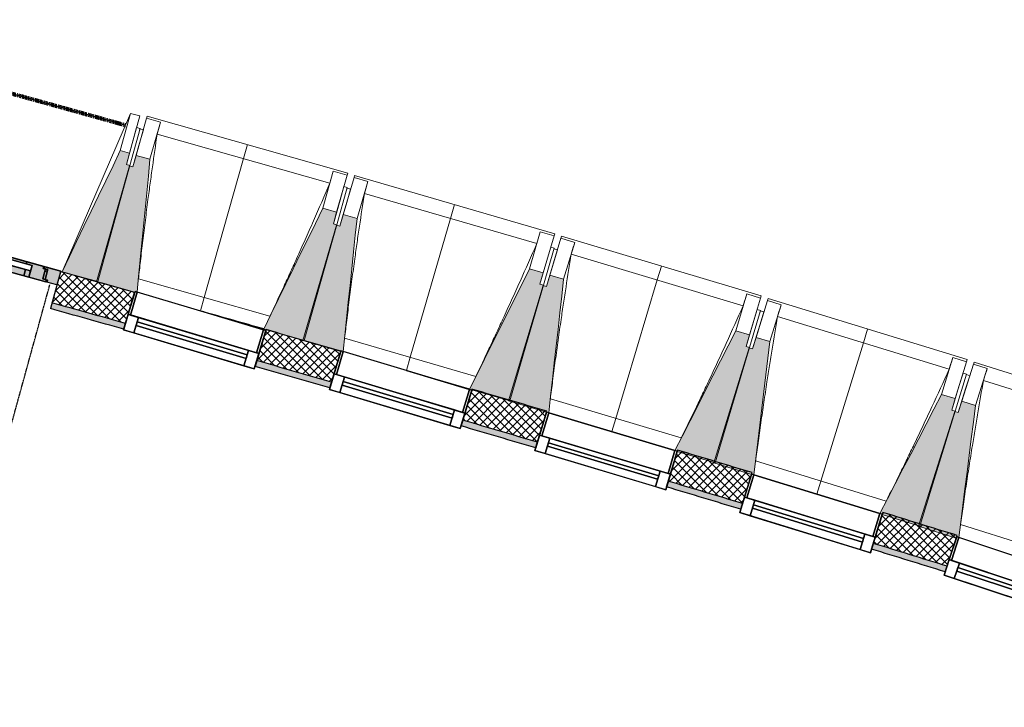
# Model space of a CAD drawing. Header units: centimetres. Extents: x -2631 to 3067, y -3659 to 381.
# Tile 146 of 149: x 1412 to 1823, y -2951 to -2664. Entities that reach past the tile are written whole.
import ezdxf

# ---------------------------------------------------------------- set-up
doc = ezdxf.new("R2010")
doc.units = ezdxf.units.CM
doc.linetypes.add('Tiret', pattern=[0.25, 0.125, -0.125])
doc.linetypes.add('Tiret_2_', pattern=[0.25, 0.125, -0.125])
for name, color, linetype, lineweight in [('0-1', 7, 'Continuous', 5), ('A-DOOR-FRAM', 7, 'Continuous', 25), ('HACHURE_C-3', 7, 'Continuous', 18), ('MENUISERIES', 7, 'Continuous', 18), ('MENUISERIES-1', 7, 'Continuous', 25), ('MUR', 7, 'Continuous', 25), ('MUR_C', 7, 'Continuous', 25), ('OSSATURE', 7, 'Continuous', 18), ('OSSATURE_C', 7, 'Continuous', 18), ('PORTE', 7, 'Continuous', 25), ('PORTE-1', 7, 'Continuous', 18), ('PORTE-Cadre-meneau', 7, 'Continuous', 25), ('SOL', 7, 'Continuous', 25), ('Z', 7, 'Continuous', 18)]:
    doc.layers.add(name, color=color, linetype=linetype, lineweight=lineweight)
doc.layers.add('A-ANNO-NPLT', color=7, linetype='Continuous', lineweight=25, plot=False)
for name, color, linetype, lineweight, true_color in [('A-DOOR-GLAZ', 7, 'Continuous', 25, 0x5c63b1), ('A-GLAZ-GLAS', 7, 'Continuous', 25, 0x5c63b1), ('ANNOTATIONS-3', 4, 'Tiret_2_', 100, 0x00ffff), ('HACHURE_C-1', 7, 'Continuous', 25, 0xdadada), ('MENUISERIES-2', 7, 'Continuous', 25, 0x5c63b1), ('OSSATURE-1', 7, 'Continuous', 5, 0x787878), ('OSSATURE-2', 5, 'Continuous', 25, 0x0000ff), ('PORTE-3', 7, 'Continuous', 18, 0xc0c0c0), ('PORTE-4', 9, 'Continuous', 18, 0x808080), ('PORTE-5', 5, 'Tiret', 25, 0x0000ff), ('PORTE-verre', 7, 'Continuous', 25, 0x5c63b1)]:
    doc.layers.add(name, color=color, linetype=linetype, lineweight=lineweight, true_color=true_color)

# ---------------------------------------------------------------- blocks, each defined once
blk = doc.blocks.new('XXX_VIDE FENETRE - 550-V25-2021_015_1114_DCE_1_50_Sols')
at = {"layer": 'A-ANNO-NPLT'}
for p, q in [((-28.5, 0), (-28.5, -10)), ((-27.5, 0), (-28.5, 0)), ((-27.5, -10), (-27.5, 0)), ((28.5, 0), (27.5, 0)), ((27.5, 0), (27.5, -10)), ((28.5, -10), (28.5, 0)), ((-28.5, -10), (-27.5, -10)), ((-24, -10), (-28.5, -10)), ((-28.5, -10), (-28.5, -16.75)), ((-24, -16.75), (-24, -10)), ((24, -10), (24, -16.75)), ((28.5, -10), (24, -10)), ((27.5, -10), (28.5, -10)), ((28.5, -16.75), (28.5, -10)), ((-28.5, -16.75), (-24, -16.75)), ((24, -16.75), (28.5, -16.75))]:
    blk.add_line(p, q, dxfattribs=at)
at = {"layer": 'A-GLAZ-GLAS'}
for p, q in [((24, -12), (-24, -12)), ((-24, -12), (-24, -13.5)), ((24, -13.5), (24, -12)), ((-24, -13.5), (24, -13.5))]:
    blk.add_line(p, q, dxfattribs=at)
at = {"layer": 'MENUISERIES-1'}
for p, q in [((-27.5, 0), (-27.5, -10)), ((27.5, 0), (-27.5, 0)), ((0, 0), (28.5, 0)), ((27.5, -10), (27.5, 0)), ((28.5, 0), (28.5, -10)), ((-28.5, -10), (-28.5, -0.49)), ((28.5, -10), (-28.5, -10)), ((-28.5, -16.75), (-28.5, -10)), ((-28.5, -10), (28.5, -10)), ((-27.5, -10), (27.5, -10)), ((-24, -10), (-24, -16.75)), ((24, -10), (-24, -10)), ((24, -16.75), (24, -10)), ((28.5, -10), (28.5, -16.75)), ((28.5, -16.75), (-28.5, -16.75)), ((-24, -16.75), (24, -16.75))]:
    blk.add_line(p, q, dxfattribs=at)
at = {"layer": 'MENUISERIES-2'}
for p, q in [((-24, -13.5), (-24, -12)), ((-24, -12), (24, -12)), ((24, -12), (24, -13.5)), ((24, -13.5), (-24, -13.5))]:
    blk.add_line(p, q, dxfattribs=at)
blk = doc.blocks.new('XXX_VIDE FENETRE - 550-V9-2021_015_1114_DCE_1_50_Sols')
at = {"layer": 'A-ANNO-NPLT'}
for p, q in [((-28.5, 0), (-28.5, -10)), ((-27.5, 0), (-28.5, 0)), ((-27.5, -10), (-27.5, 0)), ((28.5, 0), (27.5, 0)), ((27.5, 0), (27.5, -10)), ((28.5, -10), (28.5, 0)), ((-28.5, -10), (-27.5, -10)), ((-24, -10), (-28.5, -10)), ((-28.5, -10), (-28.5, -16.75)), ((-24, -16.75), (-24, -10)), ((24, -10), (24, -16.75)), ((28.5, -10), (24, -10)), ((27.5, -10), (28.5, -10)), ((28.5, -16.75), (28.5, -10)), ((-28.5, -16.75), (-24, -16.75)), ((24, -16.75), (28.5, -16.75))]:
    blk.add_line(p, q, dxfattribs=at)
at = {"layer": 'A-GLAZ-GLAS'}
for p, q in [((24, -12), (-24, -12)), ((-24, -12), (-24, -13.5)), ((24, -13.5), (24, -12)), ((-24, -13.5), (24, -13.5))]:
    blk.add_line(p, q, dxfattribs=at)
at = {"layer": 'MENUISERIES-1'}
for p, q in [((-27.51, 0), (27.51, 0)), ((-27.5, 0), (-27.5, -10)), ((27.5, 0), (-27.5, 0)), ((27.5, -10), (27.5, 0)), ((-28.5, -10), (-28.5, -0.07)), ((28.5, -0.07), (28.5, -10)), ((28.5, -10), (-28.5, -10)), ((-28.5, -16.75), (-28.5, -10)), ((-28.5, -10), (28.5, -10)), ((-27.5, -10), (27.5, -10)), ((-24, -10), (-24, -16.75)), ((24, -10), (-24, -10)), ((24, -16.75), (24, -10)), ((28.5, -10), (28.5, -16.75)), ((28.5, -16.75), (-28.5, -16.75)), ((-24, -16.75), (24, -16.75))]:
    blk.add_line(p, q, dxfattribs=at)
at = {"layer": 'MENUISERIES-2'}
for p, q in [((-24, -13.5), (-24, -12)), ((-24, -12), (24, -12)), ((24, -12), (24, -13.5)), ((24, -13.5), (-24, -13.5))]:
    blk.add_line(p, q, dxfattribs=at)
blk = doc.blocks.new('XXX_VIDE FENETRE - 550-V26-2021_015_1114_DCE_1_50_Sols')
at = {"layer": 'A-ANNO-NPLT'}
for p, q in [((-28.5, 0), (-28.5, -10)), ((-27.5, 0), (-28.5, 0)), ((-27.5, -10), (-27.5, 0)), ((28.5, 0), (27.5, 0)), ((27.5, 0), (27.5, -10)), ((28.5, -10), (28.5, 0)), ((-28.5, -10), (-27.5, -10)), ((-24, -10), (-28.5, -10)), ((-28.5, -10), (-28.5, -16.75)), ((-24, -16.75), (-24, -10)), ((24, -10), (24, -16.75)), ((28.5, -10), (24, -10)), ((27.5, -10), (28.5, -10)), ((28.5, -16.75), (28.5, -10)), ((-28.5, -16.75), (-24, -16.75)), ((24, -16.75), (28.5, -16.75))]:
    blk.add_line(p, q, dxfattribs=at)
at = {"layer": 'A-GLAZ-GLAS'}
for p, q in [((24, -12), (-24, -12)), ((-24, -12), (-24, -13.5)), ((24, -13.5), (24, -12)), ((-24, -13.5), (24, -13.5))]:
    blk.add_line(p, q, dxfattribs=at)
at = {"layer": 'MENUISERIES-1'}
for p, q in [((-27.5, 0), (-27.5, -10)), ((27.5, 0), (-27.5, 0)), ((0, 0), (28.5, 0)), ((27.5, -10), (27.5, 0)), ((28.5, 0), (28.5, -10)), ((-28.5, -10), (-28.5, -0.28)), ((28.5, -10), (-28.5, -10)), ((-28.5, -16.75), (-28.5, -10)), ((-28.5, -10), (28.5, -10)), ((-27.5, -10), (27.5, -10)), ((-24, -10), (-24, -16.75)), ((24, -10), (-24, -10)), ((24, -16.75), (24, -10)), ((28.5, -10), (28.5, -16.75)), ((28.5, -16.75), (-28.5, -16.75)), ((-24, -16.75), (24, -16.75))]:
    blk.add_line(p, q, dxfattribs=at)
at = {"layer": 'MENUISERIES-2'}
for p, q in [((-24, -13.5), (-24, -12)), ((-24, -12), (24, -12)), ((24, -12), (24, -13.5)), ((24, -13.5), (-24, -13.5))]:
    blk.add_line(p, q, dxfattribs=at)
blk = doc.blocks.new('XXX_VIDE FENETRE - 550-V27-2021_015_1114_DCE_1_50_Sols')
at = {"layer": 'A-ANNO-NPLT'}
for p, q in [((-28.5, 0), (-28.5, -10)), ((-27.5, 0), (-28.5, 0)), ((-27.5, -10), (-27.5, 0)), ((28.5, 0), (27.5, 0)), ((27.5, 0), (27.5, -10)), ((28.5, -10), (28.5, 0)), ((-28.5, -10), (-27.5, -10)), ((-24, -10), (-28.5, -10)), ((-28.5, -10), (-28.5, -16.75)), ((-24, -16.75), (-24, -10)), ((24, -10), (24, -16.75)), ((28.5, -10), (24, -10)), ((27.5, -10), (28.5, -10)), ((28.5, -16.75), (28.5, -10)), ((-28.5, -16.75), (-24, -16.75)), ((24, -16.75), (28.5, -16.75))]:
    blk.add_line(p, q, dxfattribs=at)
at = {"layer": 'A-GLAZ-GLAS'}
for p, q in [((24, -12), (-24, -12)), ((-24, -12), (-24, -13.5)), ((24, -13.5), (24, -12)), ((-24, -13.5), (24, -13.5))]:
    blk.add_line(p, q, dxfattribs=at)
at = {"layer": 'MENUISERIES-1'}
for p, q in [((-27.5, 0), (-27.5, -10)), ((27.5, 0), (-27.5, 0)), ((0, 0), (28.5, 0)), ((27.5, -10), (27.5, 0)), ((28.5, 0), (28.5, -10)), ((-28.5, -10), (-28.5, -0.51)), ((28.5, -10), (-28.5, -10)), ((-28.5, -16.75), (-28.5, -10)), ((-28.5, -10), (28.5, -10)), ((-27.5, -10), (27.5, -10)), ((-24, -10), (-24, -16.75)), ((24, -10), (-24, -10)), ((24, -16.75), (24, -10)), ((28.5, -10), (28.5, -16.75)), ((28.5, -16.75), (-28.5, -16.75)), ((-24, -16.75), (24, -16.75))]:
    blk.add_line(p, q, dxfattribs=at)
at = {"layer": 'MENUISERIES-2'}
for p, q in [((-24, -13.5), (-24, -12)), ((-24, -12), (24, -12)), ((24, -12), (24, -13.5)), ((24, -13.5), (-24, -13.5))]:
    blk.add_line(p, q, dxfattribs=at)
blk = doc.blocks.new('51_2V_PV_MV_XX_XX - Type 1-413034-2021_015_1114_DCE_1_50_Sols')
at = {"layer": 'PORTE-3'}
h = blk.add_hatch(color=256, dxfattribs=at)
h.paths.add_polyline_path([(-68.6, 8.55), (-68.6, 5.17), (-67.6, 5.2), (-67.6, 8.55), (-67.78, 8.55)])
h.paths.add_polyline_path([(35.5, 8.55), (35.5, 5.17), (36.5, 5.17), (36.5, 8.55)])
h.paths.add_polyline_path([(67.6, 8.55), (67.6, 5.17), (68.6, 5.17), (68.6, 8.55), (67.67, 8.55)])
for points in [[(-59.6, 9.4), (-59.6, 6.7), (27.5, 6.7), (27.5, 9.4), (-51.98, 9.4)], [(44.5, 9.4), (44.5, 6.7), (59.6, 6.7), (59.6, 9.4), (52.12, 9.4)], [(-59.3, 4.3), (-59.3, 3.4), (27.2, 3.4), (27.2, 4.3), (-56.04, 4.3)], [(44.8, 4.3), (44.8, 3.4), (59.3, 3.4), (59.3, 4.3), (48.06, 4.3)]]:
    blk.add_hatch(color=256, dxfattribs=at).paths.add_polyline_path(points)
h = blk.add_hatch(color=256, dxfattribs=at)
h.paths.add_polyline_path([(-68.6, 5.17), (-68.6, 4.68), (-67.6, 4.68), (-67.6, 5.17), (-67.85, 5.17)])
h.paths.add_polyline_path([(35.5, 5.17), (35.5, 4.68), (36.5, 4.68), (36.5, 5.17), (36.25, 5.17)])
h.paths.add_polyline_path([(67.6, 5.17), (67.6, 4.68), (68.6, 4.68), (68.6, 5.17), (68.35, 5.17)])
h = blk.add_hatch(color=256, dxfattribs=at)
h.paths.add_polyline_path([(-68.6, 4.68), (-68.6, 4.48), (-67.6, 4.53), (-67.6, 4.68), (-68.53, 4.68)])
h.paths.add_polyline_path([(35.5, 4.68), (35.5, 4.48), (36.5, 4.53), (36.5, 4.68), (36.07, 4.68)])
h.paths.add_polyline_path([(67.6, 4.68), (67.6, 4.48), (68.6, 4.53), (68.6, 4.68), (68.16, 4.68)])
h = blk.add_hatch(color=256, dxfattribs=at)
h.paths.add_polyline_path([(-68.6, 4.48), (-68.6, 4.25), (-67.6, 4.25), (-67.6, 4.48), (-68.48, 4.48)])
h.paths.add_polyline_path([(-67.1, 4.25), (-67.1, 3.4), (-66.6, 3.4), (-66.6, 4.25), (-67.09, 4.25)])
h.paths.add_polyline_path([(34.5, 4.25), (34.5, 3.4), (35, 3.4), (35, 4.25), (34.77, 4.25)])
h.paths.add_polyline_path([(35.5, 4.48), (35.5, 4.25), (36.5, 4.25), (36.5, 4.48), (35.85, 4.48)])
h.paths.add_polyline_path([(66.6, 4.25), (66.6, 3.4), (67.1, 3.4), (67.1, 4.25), (66.87, 4.25)])
h.paths.add_polyline_path([(67.6, 4.48), (67.6, 4.25), (68.6, 4.25), (68.6, 4.48), (67.95, 4.48)])
at = {"layer": 'PORTE-4'}
h = blk.add_hatch(color=256, dxfattribs=at)
h.paths.add_polyline_path([(-74, 9.4), (-74, 3.4), (-67.1, 3.4), (-67.1, 4.25), (-68.6, 4.25), (-68.6, 8.55), (-69.6, 8.55), (-69.6, 9.4), (-70.02, 9.4)])
h.paths.add_polyline_path([(69.6, 9.4), (69.6, 8.55), (68.6, 8.55), (68.6, 4.25), (67.1, 4.25), (67.1, 3.4), (74, 3.4), (74, 9.4), (71.04, 9.4)])
h = blk.add_hatch(color=256, dxfattribs=at)
h.paths.add_polyline_path([(-69.1, 9.4), (-69.1, 8.55), (-67.6, 8.55), (-67.6, 4.25), (-66.6, 4.25), (-66.6, 3.4), (-59.3, 3.4), (-59.3, 4.3), (-61.8, 4.3), (-61.8, 9.4), (-68.01, 9.4)])
h.paths.add_polyline_path([(29.7, 9.4), (29.7, 4.3), (27.2, 4.3), (27.2, 3.4), (34.5, 3.4), (34.5, 4.25), (35.5, 4.25), (35.5, 8.55), (37, 8.55), (37, 9.4), (33.09, 9.4)])
h = blk.add_hatch(color=256, dxfattribs=at)
h.paths.add_polyline_path([(-61.8, 9.4), (-61.8, 6.7), (-59.6, 6.7), (-59.6, 9.4)])
h.paths.add_polyline_path([(27.5, 9.4), (27.5, 6.7), (29.7, 6.7), (29.7, 9.4), (28.96, 9.4)])
h = blk.add_hatch(color=256, dxfattribs=at)
h.paths.add_polyline_path([(37.5, 9.4), (37.5, 8.55), (36.5, 8.55), (36.5, 4.25), (35, 4.25), (35, 3.4), (44.8, 3.4), (44.8, 4.3), (42.3, 4.3), (42.3, 9.4), (39.59, 9.4)])
h.paths.add_polyline_path([(61.8, 9.4), (61.8, 4.3), (59.3, 4.3), (59.3, 3.4), (66.6, 3.4), (66.6, 4.25), (67.6, 4.25), (67.6, 8.55), (69.1, 8.55), (69.1, 9.4), (65.18, 9.4)])
h = blk.add_hatch(color=256, dxfattribs=at)
h.paths.add_polyline_path([(42.3, 9.4), (42.3, 6.7), (44.5, 6.7), (44.5, 9.4), (43.76, 9.4)])
h.paths.add_polyline_path([(59.6, 9.4), (59.6, 6.7), (61.8, 6.7), (61.8, 9.4)])
at = {"layer": 'A-DOOR-FRAM'}
for p, q in [((-74, 9.4), (-69.6, 9.4)), ((-74, 3.4), (-74, 9.4)), ((-69.6, 9.4), (-69.6, 8.55)), ((-69.6, 8.55), (-68.6, 8.55)), ((-69.1, 9.4), (-61.8, 9.4)), ((-69.1, 8.55), (-69.1, 9.4)), ((-67.6, 8.55), (-69.1, 8.55)), ((-68.6, 8.55), (-68.6, 4.25)), ((-67.6, 4.25), (-67.6, 8.55)), ((-61.8, 6.7), (-61.8, 9.4)), ((-61.8, 9.4), (-59.6, 9.4)), ((-61.8, 9.4), (-61.8, 4.3)), ((-59.6, 9.4), (-59.6, 6.7)), ((27.5, 9.4), (29.7, 9.4)), ((27.5, 6.7), (27.5, 9.4)), ((29.7, 9.4), (29.7, 6.7)), ((29.7, 9.4), (37, 9.4)), ((29.7, 4.3), (29.7, 9.4)), ((35.5, 8.55), (35.5, 4.25)), ((37, 8.55), (35.5, 8.55)), ((36.5, 8.55), (37.5, 8.55)), ((36.5, 4.25), (36.5, 8.55)), ((37, 9.4), (37, 8.55)), ((37.5, 9.4), (42.3, 9.4)), ((37.5, 8.55), (37.5, 9.4)), ((42.3, 9.4), (44.5, 9.4)), ((42.3, 6.7), (42.3, 9.4)), ((42.3, 9.4), (42.3, 4.3)), ((44.5, 9.4), (44.5, 6.7)), ((59.6, 9.4), (61.8, 9.4)), ((59.6, 6.7), (59.6, 9.4)), ((61.8, 9.4), (61.8, 6.7)), ((61.8, 9.4), (69.1, 9.4)), ((61.8, 4.3), (61.8, 9.4)), ((67.6, 8.55), (67.6, 4.25)), ((69.1, 8.55), (67.6, 8.55)), ((68.6, 8.55), (69.6, 8.55)), ((68.6, 4.25), (68.6, 8.55)), ((69.1, 9.4), (69.1, 8.55)), ((69.6, 9.4), (74, 9.4)), ((69.6, 8.55), (69.6, 9.4)), ((74, 9.4), (74, 3.4)), ((-68.6, 4.25), (-67.1, 4.25)), ((-66.6, 4.25), (-67.6, 4.25)), ((-67.1, 4.25), (-67.1, 3.4)), ((-66.6, 3.4), (-66.6, 4.25)), ((-59.6, 6.7), (-61.8, 6.7)), ((-61.8, 4.3), (-59.3, 4.3)), ((-59.3, 4.3), (-59.3, 3.4)), ((27.2, 4.3), (29.7, 4.3)), ((27.2, 3.4), (27.2, 4.3)), ((29.7, 6.7), (27.5, 6.7)), ((35.5, 4.25), (34.5, 4.25)), ((34.5, 4.25), (34.5, 3.4)), ((35, 4.25), (36.5, 4.25)), ((35, 3.4), (35, 4.25)), ((44.5, 6.7), (42.3, 6.7)), ((42.3, 4.3), (44.8, 4.3)), ((44.8, 4.3), (44.8, 3.4)), ((59.3, 4.3), (61.8, 4.3)), ((59.3, 3.4), (59.3, 4.3)), ((61.8, 6.7), (59.6, 6.7)), ((66.6, 4.25), (66.6, 3.4)), ((67.6, 4.25), (66.6, 4.25)), ((67.1, 4.25), (68.6, 4.25)), ((67.1, 3.4), (67.1, 4.25)), ((-67.1, 3.4), (-74, 3.4)), ((-59.3, 3.4), (-66.6, 3.4)), ((34.5, 3.4), (27.2, 3.4)), ((44.8, 3.4), (35, 3.4)), ((66.6, 3.4), (59.3, 3.4)), ((74, 3.4), (67.1, 3.4))]:
    blk.add_line(p, q, dxfattribs=at)
at = {"layer": 'A-DOOR-GLAZ'}
for p, q in [((-61.8, 6.7), (29.7, 6.7)), ((-61.8, 4.3), (-61.8, 6.7)), ((29.7, 4.3), (-61.8, 4.3)), ((29.7, 6.7), (29.7, 4.3)), ((42.3, 6.7), (61.8, 6.7)), ((42.3, 4.3), (42.3, 6.7)), ((61.8, 4.3), (42.3, 4.3)), ((61.8, 6.7), (61.8, 4.3))]:
    blk.add_line(p, q, dxfattribs=at)
at = {"layer": 'PORTE'}
for p, q in [((19.8, 15), (19.8, 13.75)), ((32.75, 15), (20.59, 15)), ((20.59, 15), (32.75, 15)), ((32.75, 13.75), (20.59, 13.75)), ((20.59, 13.75), (32.75, 13.75)), ((31.56, 13.75), (31.56, 9.4)), ((32.75, 13.75), (31.6, 13.75)), ((32.75, 13.75), (31.6, 13.75)), ((33.95, 15), (32.75, 15)), ((33.91, 15), (32.75, 15)), ((33.95, 13.75), (33.95, 15)), ((33.95, 9.4), (33.95, 13.75)), ((31.6, 9.4), (32.75, 9.4)), ((31.6, 9.4), (32.75, 9.4)), ((32.75, 9.4), (33.91, 9.4)), ((32.75, 9.4), (33.91, 9.4)), ((21.09, 3.4), (24.42, 3.4)), ((21.09, -1.62), (21.09, 3.4)), ((21.09, 3.4), (21.09, -1.62)), ((24.42, 3.4), (21.09, 3.4)), ((21.09, 3), (21.09, 3.4)), ((21.09, 3.4), (24.42, 3.4)), ((24.42, 3.4), (21.09, 3.4)), ((21.09, 3.4), (21.09, 3)), ((24.42, 3.4), (21.09, 3.4)), ((21.09, 3.4), (21.09, 3)), ((21.09, 3), (21.09, 3.4)), ((21.09, 3.4), (24.42, 3.4)), ((21.09, 3.4), (21.09, -1.62)), ((24.42, 3.4), (21.09, 3.4)), ((21.09, 3.4), (24.42, 3.4)), ((21.09, -1.62), (21.09, 3.4)), ((24.42, 3.4), (24.42, -3.07)), ((24.42, -3.07), (24.42, 3.4)), ((24.42, 3.4), (24.42, 3)), ((24.42, 3), (24.42, 3.4)), ((24.42, 3), (24.42, 3.4)), ((24.42, 3.4), (24.42, 3)), ((24.42, -3.07), (24.42, 3.4)), ((24.42, 3.4), (24.42, -3.07)), ((21.09, -1.69), (21.11, -1.87)), ((21.11, -1.87), (21.09, -1.69))]:
    blk.add_line(p, q, dxfattribs=at)
at = {"layer": 'PORTE', "flags": 128}
for points in [[(19.8, 15), (19.81, 15), (19.86, 15), (19.93, 15), (20.03, 15), (20.15, 15), (20.29, 15), (20.43, 15), (20.59, 15)], [(20.59, 13.75), (20.43, 13.75), (20.29, 13.75), (20.15, 13.75), (20.03, 13.75), (19.93, 13.75), (19.86, 13.75), (19.81, 13.75), (19.8, 13.75)], [(20.59, 15), (20.43, 15), (20.29, 15), (20.15, 15), (20.03, 15), (19.93, 15), (19.86, 15)], [(19.86, 13.75), (19.93, 13.75), (20.03, 13.75), (20.15, 13.75), (20.29, 13.75), (20.43, 13.75), (20.59, 13.75)]]:
    blk.add_lwpolyline(points, dxfattribs=at)
at = {"layer": 'PORTE'}
for centre, radius, start, end in [((23.81, -1.62), 2.72, 180, 249.4572), ((23.81, -1.62), 2.72, 180, 249.4572), ((23.81, -1.62), 2.72, 185.533, 249.4572), ((23.81, -1.62), 2.72, 185.533, 249.4572), ((23.26, -3.07), 1.16, 249.4572, 0), ((23.26, -3.07), 1.16, 249.4572, 360), ((23.26, -3.07), 1.16, 249.4572, 360), ((23.26, -3.07), 1.16, 249.4572, 360)]:
    blk.add_arc(centre, radius, start, end, dxfattribs=at)
at = {"layer": 'PORTE-5'}
for p, q in [((-71.1, 117.3), (-71.1, 10.2)), ((71.1, 10.2), (71.1, 45.3))]:
    blk.add_line(p, q, dxfattribs=at)
for centre, radius, start, end in [((-71.1, 10.2), 107.1, 0, 90), ((71.1, 10.2), 35.1, 90, 180)]:
    blk.add_arc(centre, radius, start, end, dxfattribs=at)
at = {"layer": 'PORTE-Cadre-meneau'}
for p, q in [((-73.97, 9.4), (-69.6, 9.4)), ((-69.6, 8.55), (-69.6, 9.4)), ((-67.6, 8.55), (-69.6, 8.55)), ((-69.1, 9.4), (-69.1, 8.55)), ((37, 9.4), (-69.1, 9.4)), ((-69.1, 8.55), (-67.6, 8.55)), ((-68.6, 8.55), (-67.6, 8.55)), ((-68.6, 5.17), (-68.6, 8.55)), ((-67.6, 8.55), (-67.6, 4.25)), ((-61.8, 9.4), (-61.8, 6.7)), ((29.7, 9.4), (-61.8, 9.4)), ((-61.8, 4.3), (-61.8, 9.4)), ((-61.8, 9.4), (29.7, 9.4)), ((-59.6, 9.4), (27.5, 9.4)), ((-59.6, 6.7), (-59.6, 9.4)), ((27.5, 6.7), (27.5, 9.4)), ((29.7, 9.4), (29.7, 6.7)), ((29.7, 9.4), (29.7, 4.3)), ((35.5, 4.25), (35.5, 8.55)), ((35.5, 8.55), (37, 8.55)), ((35.5, 8.55), (37.5, 8.55)), ((37.5, 8.55), (35.5, 8.55)), ((36.5, 8.55), (36.5, 4.25)), ((37.5, 8.55), (36.5, 8.55)), ((37, 8.55), (37, 9.4)), ((37.5, 9.4), (37.5, 8.55)), ((69.1, 9.4), (37.5, 9.4)), ((42.3, 9.4), (42.3, 6.7)), ((61.8, 9.4), (42.3, 9.4)), ((42.3, 4.3), (42.3, 9.4)), ((42.3, 9.4), (61.8, 9.4)), ((44.5, 6.7), (44.5, 9.4)), ((44.5, 9.4), (59.6, 9.4)), ((59.6, 9.4), (59.6, 6.7)), ((61.8, 6.7), (61.8, 9.4)), ((61.8, 9.4), (61.8, 4.3)), ((67.6, 4.25), (67.6, 8.55)), ((67.6, 8.55), (69.1, 8.55)), ((67.6, 8.55), (68.6, 8.55)), ((69.6, 8.55), (67.6, 8.55)), ((68.6, 8.55), (68.6, 5.17)), ((69.1, 8.55), (69.1, 9.4)), ((74, 9.4), (69.6, 9.4)), ((69.6, 9.4), (69.6, 8.55)), ((74, 3.89), (74, 9.4)), ((-67.6, 5.17), (-68.6, 5.17)), ((-68.6, 4.68), (-68.6, 5.17)), ((-68.6, 4.68), (-67.6, 4.68)), ((-68.6, 4.48), (-68.6, 4.68)), ((-67.6, 4.48), (-68.6, 4.48)), ((-68.6, 4.25), (-68.6, 4.48)), ((-68.6, 4.25), (-67.1, 4.25)), ((-67.6, 4.25), (-66.6, 4.25)), ((-67.1, 4.25), (-67.1, 3.4)), ((-66.6, 4.25), (-66.6, 3.4)), ((-66.6, 3.4), (-66.6, 4.25)), ((-66.6, 4.25), (-66.6, 3.4)), ((-61.8, 6.7), (29.7, 6.7)), ((29.7, 4.3), (-61.8, 4.3)), ((27.5, 6.7), (-59.6, 6.7)), ((-59.3, 3.4), (-59.3, 4.3)), ((-59.3, 4.3), (27.2, 4.3)), ((27.2, 4.3), (27.2, 3.4)), ((34.5, 3.4), (34.5, 4.25)), ((34.5, 4.25), (35.5, 4.25)), ((34.5, 3.4), (34.5, 4.25)), ((34.5, 4.25), (34.5, 3.4)), ((35, 4.25), (35, 3.4)), ((36.5, 4.25), (35, 4.25)), ((35, 4.25), (35, 3.4)), ((35, 3.4), (35, 4.25)), ((36.5, 4.25), (35, 4.25)), ((35, 4.25), (36.5, 4.25)), ((36.5, 5.17), (35.5, 5.17)), ((35.5, 4.68), (36.5, 4.68)), ((36.5, 4.48), (35.5, 4.48)), ((42.3, 6.7), (61.8, 6.7)), ((61.8, 4.3), (42.3, 4.3)), ((59.6, 6.7), (44.5, 6.7)), ((44.8, 3.4), (44.8, 4.3)), ((44.8, 4.3), (59.3, 4.3)), ((59.3, 4.3), (59.3, 3.4)), ((66.6, 4.25), (67.6, 4.25)), ((66.6, 3.4), (66.6, 4.25)), ((66.6, 4.25), (66.6, 3.4)), ((66.6, 3.4), (66.6, 4.25)), ((67.1, 3.4), (67.1, 4.25)), ((67.1, 4.25), (68.6, 4.25)), ((68.6, 5.17), (67.6, 5.17)), ((67.6, 4.68), (68.6, 4.68)), ((68.6, 4.48), (67.6, 4.48)), ((68.6, 5.17), (68.6, 4.68)), ((68.6, 4.68), (68.6, 4.48)), ((68.6, 4.48), (68.6, 4.25)), ((-74, 3.66), (-74, 3.4)), ((-74, 3.4), (74, 3.4)), ((-67.1, 3.4), (67.1, 3.4)), ((-66.6, 3.4), (34.5, 3.4)), ((34.5, 3.4), (-66.6, 3.4)), ((-66.6, 3.4), (34.5, 3.4)), ((27.2, 3.4), (-59.3, 3.4)), ((35, 3.4), (66.6, 3.4)), ((35, 3.4), (66.6, 3.4)), ((35, 3.4), (66.6, 3.4)), ((59.3, 3.4), (44.8, 3.4)), ((74, 3.4), (74, 3.5))]:
    blk.add_line(p, q, dxfattribs=at)
at = {"layer": 'PORTE-verre'}
for p, q in [((-61.8, 6.7), (-61.8, 4.3)), ((-61.8, 6.7), (29.7, 6.7)), ((29.7, 4.3), (-61.8, 4.3)), ((29.7, 6.7), (29.7, 4.3)), ((42.3, 6.7), (42.3, 4.3)), ((42.3, 6.7), (61.8, 6.7)), ((61.8, 4.3), (42.3, 4.3)), ((61.8, 6.7), (61.8, 4.3))]:
    blk.add_line(p, q, dxfattribs=at)
blk = doc.blocks.new('B02_ARC_rvt-1-2021_015_1114_DCE_1_50_Sols')
at = {"layer": 'HACHURE_C-1'}
h = blk.add_hatch(color=256, dxfattribs=at)
h.paths.add_polyline_path([(2029.51, -2968.53), (2030.31, -2966.16), (2023.62, -2963.95), (2022.83, -2966.33), (2026.96, -2967.69)])
h.paths.add_polyline_path([(1968.65, -2948.64), (1969.43, -2946.26), (1938.47, -2936.27), (1937.69, -2938.64), (1968.46, -2948.58)])
h.paths.add_polyline_path([(1883.38, -2921.31), (1884.17, -2918.93), (1853.17, -2909.15), (1852.38, -2911.52), (1883.25, -2921.27)])
h.paths.add_polyline_path([(1797.96, -2894.55), (1798.74, -2892.17), (1767.93, -2882.67), (1767.2, -2885.06), (1797.52, -2894.41)])
h.paths.add_polyline_path([(1712.67, -2868.44), (1713.41, -2866.05), (1682.36, -2856.7), (1681.64, -2859.1), (1712.25, -2868.32)])
h.paths.add_polyline_path([(1627.01, -2842.84), (1627.73, -2840.44), (1596.53, -2831.27), (1595.81, -2833.67), (1626.69, -2842.74)])
h.paths.add_polyline_path([(1541.07, -2817.77), (1541.79, -2815.37), (1510.53, -2806.41), (1509.81, -2808.8), (1540.88, -2817.71)])
h.paths.add_polyline_path([(1454.96, -2793.26), (1455.68, -2790.87), (1425, -2782.28), (1424.33, -2784.69), (1454.88, -2793.24)])
at = {"layer": 'HACHURE_C-3'}
h = blk.add_hatch(dxfattribs=at)
h.set_pattern_fill('FP_1', color=256, style=0, pattern_type=2)
h.set_pattern_definition([(45, (0, 0), (-1.767767, 1.767767), []), (135, (0, 0), (-1.767767, -1.767767), [])])
h.paths.add_polyline_path([(2032.68, -2966.94), (2036.98, -2954.14), (2027.86, -2951.14), (2023.62, -2963.95), (2031.5, -2966.55)])
h.paths.add_polyline_path([(1969.43, -2946.26), (1973.68, -2933.45), (1942.72, -2923.45), (1938.47, -2936.27), (1968.65, -2946.01)])
h.paths.add_polyline_path([(1884.17, -2918.93), (1888.38, -2906.11), (1857.41, -2896.33), (1853.17, -2909.15), (1883.38, -2918.69)])
h.paths.add_polyline_path([(1798.74, -2892.17), (1802.99, -2879.36), (1771.9, -2869.77), (1767.93, -2882.67), (1797.96, -2891.93)])
h.paths.add_polyline_path([(1713.41, -2866.05), (1717.37, -2853.15), (1686.23, -2843.77), (1682.36, -2856.7), (1712.67, -2865.83)])
h.paths.add_polyline_path([(1627.73, -2840.44), (1631.6, -2827.51), (1600.4, -2818.34), (1596.53, -2831.27), (1627.01, -2840.23)])
h.paths.add_polyline_path([(1541.79, -2815.37), (1545.66, -2802.44), (1514.4, -2793.47), (1510.53, -2806.41), (1541.07, -2815.17)])
h.paths.add_polyline_path([(1455.68, -2790.87), (1459.55, -2777.93), (1428.63, -2769.28), (1425, -2782.28), (1454.96, -2790.67)])
at = {"layer": 'MUR'}
for p, q in [((1459.54, -2777.97), (1454.96, -2793.26)), ((1509.81, -2808.8), (1514.39, -2793.49)), ((1545.6, -2802.64), (1541.07, -2817.77)), ((1595.81, -2833.67), (1600.33, -2818.57)), ((1631.47, -2827.94), (1627.01, -2842.84)), ((1681.64, -2859.1), (1686.08, -2844.28)), ((1717.15, -2853.88), (1712.67, -2868.44)), ((1767.2, -2885.06), (1771.64, -2870.61)), ((1802.63, -2880.44), (1797.96, -2894.55))]:
    blk.add_line(p, q, dxfattribs=at)
blk.add_arc((-2221.98, -15876.35), 13605.96, 74.065241, 74.17683, dxfattribs=at)
at = {"layer": 'MUR_C'}
for p, q in [((1428.63, -2769.28), (1424.33, -2784.69)), ((1454.96, -2793.26), (1459.54, -2777.97)), ((1514.4, -2793.47), (1509.81, -2808.8)), ((1541.07, -2817.77), (1545.66, -2802.44)), ((1600.4, -2818.34), (1595.81, -2833.67)), ((1627.01, -2842.84), (1631.6, -2827.51)), ((1686.23, -2843.77), (1681.64, -2859.1)), ((1712.67, -2868.44), (1717.37, -2853.15)), ((1771.9, -2869.77), (1767.2, -2885.06)), ((1797.96, -2894.55), (1802.99, -2879.36))]:
    blk.add_line(p, q, dxfattribs=at)
for radius, start, end in [(13605.96, 74.301096, 74.436322), (13592.46, 74.302046, 74.436322), (13589.96, 74.302223, 74.436322), (13605.96, 73.924098, 74.061039), (13592.46, 73.924674, 74.061751), (13589.96, 73.924781, 74.061883), (13605.96, 73.547111, 73.684059), (13592.46, 73.547313, 73.684397), (13589.96, 73.54735, 73.684459), (13605.96, 73.170113, 73.307079), (13592.46, 73.170357, 73.307042), (13589.96, 73.170402, 73.307036), (13605.96, 72.79305, 72.930081), (13589.96, 72.794375, 72.930087), (13592.46, 72.794168, 72.930086)]:
    blk.add_arc((-2221.98, -15876.35), radius, start, end, dxfattribs=at)
at = {"layer": 'SOL'}
for p, q in [((1438.33, -2771.98), (1439.21, -2772.23)), ((1439.21, -2772.23), (1438.33, -2771.98))]:
    blk.add_line(p, q, dxfattribs=at)
at = {"layer": 'MENUISERIES'}
for name, p, rotation in [('XXX_VIDE FENETRE - 550-V27-2021_015_1114_DCE_1_50_Sols', (1486.99, -2785.66), 343.3442022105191), ('XXX_VIDE FENETRE - 550-V26-2021_015_1114_DCE_1_50_Sols', (1572.98, -2810.54), 343.3442022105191), ('XXX_VIDE FENETRE - 550-V9-2021_015_1114_DCE_1_50_Sols', (1658.79, -2836.05), 343.3442022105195), ('XXX_VIDE FENETRE - 550-V9-2021_015_1114_DCE_1_50_Sols', (1744.41, -2862.18), 342.9251064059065), ('XXX_VIDE FENETRE - 550-V25-2021_015_1114_DCE_1_50_Sols', (1829.84, -2888.94), 341.6678189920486)]:
    blk.add_blockref(name, p, dxfattribs=dict(at, rotation=rotation))
at = {"layer": 'PORTE-1', "rotation": 164.6014896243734}
blk.add_blockref('51_2V_PV_MV_XX_XX - Type 1-413034-2021_015_1114_DCE_1_50_Sols', (1358.26, -2746.11), dxfattribs=at)
blk = doc.blocks.new('20_MUR PREFA_01 - MODULE_01-3123087-2021_015_1114_DCE_1_50_Sols')
at = {"layer": 'Z'}
for p, q in [((0, 72.21), (0, 66.14)), ((0, 66.14), (0, 5.85)), ((0, 0.07), (0, 5.85))]:
    blk.add_line(p, q, dxfattribs=at)
blk = doc.blocks.new('20_MUR PREFA_01 - MODULE_01-V31-2021_015_1114_DCE_1_50_Sols')
at = {"layer": 'Z'}
for p, q in [((0, 72.21), (0, 66.14)), ((0, 66.14), (0, 5.87)), ((0, 0.07), (0, 5.85))]:
    blk.add_line(p, q, dxfattribs=at)
blk = doc.blocks.new('B02_DC_STR_rvt-1-2021_015_1114_DCE_1_50_Sols')
at = {"layer": 'OSSATURE-1'}
for points in [[(1444.18, -2773.42), (1457.52, -2725.01), (1456.07, -2724.61), (1457.4, -2719.79), (1453.54, -2718.72), (1429.24, -2769.31), (1441.39, -2772.66)], [(1459.54, -2777.96), (1459.68, -2777.49), (1460.56, -2777.75), (1465.94, -2722.37), (1460.17, -2720.74), (1458.8, -2725.55), (1457.36, -2725.14), (1443.67, -2773.46), (1457.9, -2777.49)], [(1530.26, -2797.99), (1543.95, -2749.67), (1542.51, -2749.26), (1543.87, -2744.45), (1538.1, -2742.82), (1513.43, -2793.22), (1525.76, -2796.72)], [(1546.59, -2802.64), (1552.4, -2747.1), (1546.64, -2745.42), (1545.24, -2750.22), (1543.8, -2749.8), (1529.76, -2798.02), (1545.6, -2802.64), (1545.68, -2802.37), (1545.87, -2802.43)], [(1616.17, -2823.19), (1630.17, -2774.96), (1628.77, -2774.55), (1630.17, -2769.75), (1624.41, -2768.07), (1599.37, -2818.29), (1611.89, -2821.94)], [(1632.43, -2828.16), (1638.67, -2772.46), (1632.92, -2770.74), (1631.49, -2775.53), (1630.05, -2775.1), (1615.66, -2823.21), (1631.47, -2827.94), (1631.49, -2827.88), (1632.07, -2828.05)], [(1701.88, -2849.01), (1716.27, -2800.89), (1714.84, -2800.46), (1716.27, -2795.67), (1710.53, -2793.95), (1685.15, -2843.93), (1686.09, -2844.21), (1686.09, -2844.29), (1697.82, -2847.79)], [(1718.11, -2854.1), (1724.76, -2798.45), (1719.02, -2796.69), (1717.56, -2801.47), (1716.12, -2801.02), (1701.38, -2849.03), (1717.15, -2853.88), (1717.17, -2853.81)], [(1787.41, -2875.46), (1802.15, -2827.45), (1800.72, -2827.01), (1802.15, -2822.22), (1796.45, -2820.47), (1770.71, -2870.26), (1771.66, -2870.55), (1771.66, -2870.62), (1783.57, -2874.28)], [(1802.63, -2880.44), (1802.79, -2879.98), (1803.65, -2880.26), (1810.65, -2825.07), (1804.93, -2823.26), (1803.43, -2828.03), (1802, -2827.58), (1786.9, -2875.48), (1802.17, -2880.29)]]:
    blk.add_hatch(color=256, dxfattribs=at).paths.add_polyline_path(points)
at = {"layer": 'ANNOTATIONS-3'}
blk.add_arc((-1785.56, -14283.43), 12020.51, 74.357131, 75.155351, dxfattribs=at)
at = {"layer": 'OSSATURE'}
for p, q in [((1429.24, -2769.31), (1457.81, -2703.22)), ((1457.81, -2703.22), (1453.54, -2718.72)), ((1461.67, -2704.29), (1457.4, -2719.79)), ((1457.81, -2703.22), (1461.67, -2704.29)), ((1464.54, -2705.29), (1464.8, -2704.4)), ((1548.5, -2728.11), (1464.8, -2704.4)), ((1460.34, -2709.11), (1456.07, -2724.61)), ((1460.17, -2720.74), (1464.55, -2705.27)), ((1460.34, -2709.11), (1461.78, -2709.5)), ((1464.55, -2705.27), (1470.32, -2706.9)), ((1465.94, -2722.37), (1470.32, -2706.9)), ((1470.32, -2706.9), (1470.32, -2706.93)), ((1461.78, -2709.5), (1457.52, -2725.01)), ((1461.56, -2710.32), (1461.74, -2709.67)), ((1461.61, -2715.66), (1463.19, -2710.08)), ((1463.19, -2710.08), (1461.74, -2709.67)), ((1541.05, -2732.3), (1468.94, -2711.87)), ((1458.8, -2725.55), (1461.61, -2715.66)), ((1542.48, -2727.35), (1538.1, -2742.82)), ((1542.47, -2727.37), (1542.48, -2727.35)), ((1542.48, -2727.35), (1548.26, -2728.98)), ((1548.26, -2728.98), (1543.87, -2744.45)), ((1548.5, -2728.11), (1548.25, -2729.01)), ((1551.13, -2730.01), (1551.39, -2729.12)), ((1634.92, -2753.44), (1551.39, -2729.12)), ((1546.89, -2733.79), (1545.31, -2739.38)), ((1546.64, -2745.42), (1551.13, -2729.99)), ((1548.34, -2734.2), (1546.89, -2733.79)), ((1551.13, -2729.99), (1556.89, -2731.66)), ((1552.4, -2747.1), (1556.89, -2731.66)), ((1556.89, -2731.66), (1556.89, -2731.69)), ((1548.34, -2734.2), (1543.95, -2749.67)), ((1548.11, -2735.01), (1548.29, -2734.37)), ((1548.11, -2740.36), (1549.73, -2734.79)), ((1549.73, -2734.79), (1548.29, -2734.37)), ((1627.44, -2757.58), (1555.47, -2736.62)), ((1545.31, -2739.38), (1542.51, -2749.26)), ((1545.24, -2750.22), (1548.11, -2740.36)), ((1628.9, -2752.63), (1624.41, -2768.07)), ((1628.89, -2752.66), (1628.9, -2752.63)), ((1628.9, -2752.63), (1634.66, -2754.31)), ((1634.66, -2754.31), (1630.17, -2769.75)), ((1634.92, -2753.44), (1634.66, -2754.34)), ((1637.53, -2755.36), (1637.79, -2754.47)), ((1721.14, -2779.4), (1637.79, -2754.47)), ((1632.92, -2770.74), (1637.53, -2755.34)), ((1637.53, -2755.34), (1643.28, -2757.05)), ((1638.67, -2772.46), (1643.28, -2757.05)), ((1643.28, -2757.05), (1643.28, -2757.08)), ((1634.7, -2759.53), (1630.21, -2774.97)), ((1633.26, -2759.11), (1631.64, -2764.68)), ((1634.7, -2759.53), (1633.26, -2759.11)), ((1634.44, -2765.68), (1636.1, -2760.13)), ((1634.47, -2760.34), (1634.66, -2759.7)), ((1636.1, -2760.13), (1634.66, -2759.7)), ((1713.63, -2783.49), (1641.83, -2762)), ((1631.64, -2764.68), (1628.77, -2774.55)), ((1631.49, -2775.53), (1634.44, -2765.68)), ((1461.12, -2772.32), (1516.01, -2787.87)), ((1715.13, -2778.55), (1710.53, -2793.95)), ((1715.12, -2778.57), (1715.13, -2778.55)), ((1715.13, -2778.55), (1720.88, -2780.27)), ((1720.88, -2780.27), (1716.27, -2795.67)), ((1719.02, -2796.69), (1723.74, -2781.32)), ((1721.14, -2779.4), (1720.87, -2780.3)), ((1723.74, -2781.34), (1724.01, -2780.45)), ((1723.74, -2781.32), (1729.48, -2783.08)), ((1807.18, -2806), (1724.01, -2780.45)), ((1724.76, -2798.45), (1729.48, -2783.08)), ((1729.48, -2783.08), (1729.48, -2783.1)), ((1513.46, -2793.16), (1486.99, -2785.66)), ((1720.89, -2785.49), (1716.28, -2800.89)), ((1719.45, -2785.06), (1717.79, -2790.62)), ((1720.89, -2785.49), (1719.45, -2785.06)), ((1720.57, -2791.64), (1722.28, -2786.1)), ((1720.65, -2786.3), (1720.84, -2785.66)), ((1722.28, -2786.1), (1720.84, -2785.66)), ((1717.79, -2790.62), (1714.84, -2800.46)), ((1799.64, -2810.02), (1727.99, -2788.02)), ((1717.56, -2801.47), (1720.57, -2791.64)), ((1547.21, -2797.01), (1601.98, -2812.96)), ((1801.17, -2805.1), (1796.45, -2820.47)), ((1801.16, -2805.12), (1801.17, -2805.1)), ((1801.17, -2805.1), (1806.91, -2806.86)), ((1806.91, -2806.86), (1802.19, -2822.23)), ((1804.93, -2823.26), (1809.76, -2807.93)), ((1807.18, -2806), (1806.9, -2806.89)), ((1809.76, -2807.95), (1810.04, -2807.06)), ((1809.76, -2807.93), (1815.49, -2809.73)), ((1893.01, -2833.22), (1810.04, -2807.06)), ((1599.4, -2818.23), (1572.98, -2810.54)), ((1806.88, -2812.08), (1802.15, -2827.45)), ((1805.44, -2811.64), (1803.74, -2817.19)), ((1806.88, -2812.08), (1805.44, -2811.64)), ((1810.65, -2825.07), (1815.49, -2809.73)), ((1815.49, -2809.73), (1815.48, -2809.76)), ((1806.52, -2818.23), (1808.26, -2812.7)), ((1806.63, -2812.89), (1806.83, -2812.25)), ((1808.26, -2812.7), (1806.83, -2812.25)), ((1885.44, -2837.19), (1813.96, -2814.66)), ((1803.74, -2817.19), (1800.72, -2827.01)), ((1803.43, -2828.03), (1806.52, -2818.23)), ((1633.12, -2822.33), (1687.77, -2838.68)), ((1685.15, -2843.93), (1632.43, -2828.16)), ((1718.84, -2848.28), (1773.38, -2865.03)), ((1770.71, -2870.26), (1718.11, -2854.1)), ((1804.37, -2874.85), (1858.78, -2892))]:
    blk.add_line(p, q, dxfattribs=at)
at = {"layer": 'OSSATURE', "flags": 128}
for points in [[(1470.32, -2706.93), (1470.04, -2707.92), (1469.77, -2708.91), (1469.49, -2709.89), (1469.22, -2710.88), (1468.94, -2711.87)], [(1541.05, -2732.3), (1541.34, -2731.32), (1541.62, -2730.33), (1541.91, -2729.34), (1542.19, -2728.36), (1542.47, -2727.37)], [(1556.89, -2731.69), (1556.61, -2732.67), (1556.32, -2733.66), (1556.04, -2734.65), (1555.76, -2735.63), (1555.47, -2736.62)], [(1627.44, -2757.58), (1627.73, -2756.59), (1628.02, -2755.61), (1628.31, -2754.63), (1628.6, -2753.64), (1628.89, -2752.66)], [(1643.28, -2757.08), (1642.99, -2758.06), (1642.7, -2759.05), (1642.41, -2760.03), (1642.12, -2761.02), (1641.83, -2762)], [(1713.63, -2783.49), (1713.93, -2782.5), (1714.23, -2781.52), (1714.53, -2780.54), (1714.83, -2779.56), (1715.12, -2778.57)], [(1729.48, -2783.1), (1729.18, -2784.09), (1728.88, -2785.07), (1728.58, -2786.05), (1728.29, -2787.03), (1727.99, -2788.02)], [(1799.64, -2810.02), (1799.94, -2809.04), (1800.25, -2808.06), (1800.55, -2807.08), (1800.86, -2806.1), (1801.16, -2805.12)], [(1815.48, -2809.76), (1815.18, -2810.74), (1814.87, -2811.72), (1814.57, -2812.7), (1814.26, -2813.68), (1813.96, -2814.66)]]:
    blk.add_lwpolyline(points, dxfattribs=at)
at = {"layer": 'OSSATURE'}
for points, knots in [([(1468.94, -2711.87), (1468.26, -2716.42), (1467.28, -2723.24), (1466.02, -2732.34), (1465.02, -2739.75), (1464, -2747.74), (1462.94, -2756.3), (1461.99, -2764.5), (1461.4, -2769.84), (1461.13, -2772.33)], [0, 0, 0, 0, 0.2222222, 0.3333333, 0.4444444, 0.5833333, 0.7222222, 0.8611111, 0.9816328, 0.9816328, 0.9816328, 0.9816328]), ([(1516, -2787.87), (1517.81, -2784.06), (1520.6, -2778.15), (1524.3, -2770.13), (1527.4, -2763.34), (1530.7, -2755.99), (1535.36, -2745.48), (1538.79, -2737.58), (1541.05, -2732.3)], [0.0183438, 0.0183438, 0.0183438, 0.0183438, 0.2222222, 0.3333333, 0.4444444, 0.5833333, 0.7222222, 1, 1, 1, 1]), ([(1555.47, -2736.62), (1554.77, -2741.16), (1553.73, -2747.98), (1552.4, -2757.07), (1551.36, -2764.47), (1550.27, -2772.45), (1549.15, -2781), (1548.13, -2789.2), (1547.51, -2794.54), (1547.22, -2797.02)], [0, 0, 0, 0, 0.2222222, 0.3333333, 0.4444444, 0.5833333, 0.7222222, 0.8611111, 0.9816328, 0.9816328, 0.9816328, 0.9816328]), ([(1601.97, -2812.96), (1603.82, -2809.16), (1606.64, -2803.28), (1610.41, -2795.29), (1613.56, -2788.51), (1616.91, -2781.19), (1621.65, -2770.72), (1625.14, -2762.84), (1627.44, -2757.58)], [0.0183438, 0.0183438, 0.0183438, 0.0183438, 0.2222222, 0.3333333, 0.4444444, 0.5833333, 0.7222222, 1, 1, 1, 1]), ([(1641.83, -2762), (1641.08, -2766.54), (1640, -2773.35), (1638.6, -2782.43), (1637.5, -2789.82), (1636.36, -2797.79), (1635.18, -2806.34), (1634.1, -2814.52), (1633.43, -2819.86), (1633.13, -2822.34)], [0, 0, 0, 0, 0.2222222, 0.3333333, 0.4444444, 0.5833333, 0.7222222, 0.8611111, 0.9816328, 0.9816328, 0.9816328, 0.9816328]), ([(1687.76, -2838.68), (1689.64, -2834.9), (1692.51, -2829.03), (1696.33, -2821.07), (1699.53, -2814.32), (1702.94, -2807.02), (1707.75, -2796.58), (1711.29, -2788.73), (1713.63, -2783.49)], [0.0183438, 0.0183438, 0.0183438, 0.0183438, 0.2222222, 0.3333333, 0.4444444, 0.5833333, 0.7222222, 1, 1, 1, 1]), ([(1727.99, -2788.02), (1727.21, -2792.55), (1726.08, -2799.34), (1724.62, -2808.42), (1723.46, -2815.8), (1722.26, -2823.76), (1721.02, -2832.3), (1719.88, -2840.48), (1719.17, -2845.81), (1718.85, -2848.28)], [0, 0, 0, 0, 0.2222222, 0.3333333, 0.4444444, 0.5833333, 0.7222222, 0.8611111, 0.9816328, 0.9816328, 0.9816328, 0.9816328]), ([(1773.36, -2865.03), (1775.27, -2861.26), (1778.18, -2855.41), (1782.06, -2847.48), (1785.31, -2840.75), (1788.77, -2833.48), (1793.66, -2823.08), (1797.26, -2815.25), (1799.64, -2810.02)], [0.0183438, 0.0183438, 0.0183438, 0.0183438, 0.2222222, 0.3333333, 0.4444444, 0.5833333, 0.7222222, 1, 1, 1, 1]), ([(1813.96, -2814.66), (1813.15, -2819.18), (1811.96, -2825.97), (1810.44, -2835.03), (1809.23, -2842.41), (1807.97, -2850.36), (1806.66, -2858.89), (1805.47, -2867.06), (1804.72, -2872.38), (1804.38, -2874.86)], [0, 0, 0, 0, 0.2222222, 0.3333333, 0.4444444, 0.5833333, 0.7222222, 0.8611111, 0.9816328, 0.9816328, 0.9816328, 0.9816328])]:
    blk.add_open_spline(points, degree=3, knots=knots, dxfattribs=at)
at = {"layer": 'OSSATURE_C'}
for p, q in [((1457.4, -2719.79), (1453.54, -2718.72)), ((1456.07, -2724.61), (1457.4, -2719.79)), ((1460.17, -2720.74), (1458.8, -2725.55)), ((1465.94, -2722.37), (1460.17, -2720.74)), ((1457.36, -2725.14), (1443.67, -2773.46)), ((1444.18, -2773.42), (1457.52, -2725.01)), ((1457.52, -2725.01), (1456.07, -2724.61)), ((1458.8, -2725.55), (1457.36, -2725.14)), ((1543.87, -2744.45), (1538.1, -2742.82)), ((1542.51, -2749.26), (1543.87, -2744.45)), ((1546.64, -2745.42), (1545.24, -2750.22)), ((1552.4, -2747.1), (1546.64, -2745.42)), ((1543.8, -2749.8), (1529.76, -2798.02)), ((1530.26, -2797.99), (1543.95, -2749.67)), ((1543.95, -2749.67), (1542.51, -2749.26)), ((1545.24, -2750.22), (1543.8, -2749.8)), ((1429.24, -2769.31), (1444.18, -2773.42)), ((1630.17, -2769.75), (1624.41, -2768.07)), ((1628.77, -2774.55), (1630.17, -2769.75)), ((1632.92, -2770.74), (1631.49, -2775.53)), ((1638.67, -2772.46), (1632.92, -2770.74)), ((1443.67, -2773.46), (1459.54, -2777.96)), ((1630.05, -2775.1), (1615.66, -2823.21)), ((1616.17, -2823.19), (1630.21, -2774.97)), ((1630.21, -2774.97), (1628.77, -2774.55)), ((1631.49, -2775.53), (1630.05, -2775.1)), ((1513.43, -2793.22), (1530.26, -2797.99)), ((1716.27, -2795.67), (1710.53, -2793.95)), ((1714.84, -2800.46), (1716.27, -2795.67)), ((1529.76, -2798.02), (1545.6, -2802.64)), ((1719.02, -2796.69), (1717.56, -2801.47)), ((1724.76, -2798.45), (1719.02, -2796.69)), ((1716.12, -2801.02), (1701.38, -2849.03)), ((1701.88, -2849.01), (1716.28, -2800.89)), ((1716.28, -2800.89), (1714.84, -2800.46)), ((1717.56, -2801.47), (1716.12, -2801.02)), ((1599.37, -2818.29), (1616.17, -2823.19)), ((1615.66, -2823.21), (1631.47, -2827.94)), ((1802.19, -2822.23), (1796.45, -2820.47)), ((1800.72, -2827.01), (1802.19, -2822.23)), ((1804.93, -2823.26), (1803.43, -2828.03)), ((1810.65, -2825.07), (1804.93, -2823.26)), ((1802, -2827.58), (1786.9, -2875.48)), ((1787.41, -2875.46), (1802.15, -2827.45)), ((1802.15, -2827.45), (1800.72, -2827.01)), ((1803.43, -2828.03), (1802, -2827.58)), ((1686.07, -2844.28), (1701.88, -2849.01)), ((1701.38, -2849.03), (1717.15, -2853.88)), ((1771.63, -2870.61), (1787.41, -2875.46)), ((1786.9, -2875.48), (1802.63, -2880.44))]:
    blk.add_line(p, q, dxfattribs=at)
at = {"layer": 'OSSATURE_C', "flags": 128}
for points in [[(1453.54, -2718.72), (1450.5, -2725.05), (1447.46, -2731.37), (1444.43, -2737.69), (1441.39, -2744.02), (1438.35, -2750.34), (1435.31, -2756.66), (1432.27, -2762.99), (1429.24, -2769.31)], [(1460.56, -2777.75), (1461.19, -2771.25), (1461.87, -2764.27), (1462.55, -2757.28), (1463.23, -2750.3), (1463.9, -2743.32), (1464.58, -2736.34), (1465.26, -2729.35), (1465.94, -2722.37)], [(1538.1, -2742.82), (1535.02, -2749.12), (1531.93, -2755.42), (1528.85, -2761.72), (1525.76, -2768.02), (1522.68, -2774.32), (1519.6, -2780.62), (1516.51, -2786.92), (1513.43, -2793.22)], [(1546.59, -2802.64), (1547.29, -2795.94), (1548.02, -2788.96), (1548.75, -2781.98), (1549.48, -2775.01), (1550.21, -2768.03), (1550.94, -2761.05), (1551.67, -2754.08), (1552.4, -2747.1)], [(1624.41, -2768.07), (1621.28, -2774.35), (1618.15, -2780.63), (1615.02, -2786.9), (1611.89, -2793.18), (1608.76, -2799.46), (1605.63, -2805.74), (1602.5, -2812.02), (1599.37, -2818.29)], [(1632.43, -2828.16), (1633.21, -2821.26), (1633.99, -2814.29), (1634.77, -2807.32), (1635.55, -2800.34), (1636.33, -2793.37), (1637.11, -2786.4), (1637.89, -2779.43), (1638.67, -2772.46)], [(1710.53, -2793.95), (1707.35, -2800.21), (1704.17, -2806.46), (1701, -2812.72), (1697.82, -2818.97), (1694.65, -2825.23), (1691.47, -2831.48), (1688.29, -2837.74), (1685.15, -2843.93)], [(1718.11, -2854.1), (1718.94, -2847.21), (1719.77, -2840.24), (1720.6, -2833.27), (1721.43, -2826.31), (1722.26, -2819.34), (1723.1, -2812.38), (1723.93, -2805.41), (1724.76, -2798.45)], [(1796.45, -2820.47), (1793.23, -2826.7), (1790.01, -2832.93), (1786.79, -2839.16), (1783.57, -2845.39), (1780.34, -2851.63), (1777.12, -2857.86), (1773.9, -2864.09), (1770.71, -2870.26)], [(1803.65, -2880.26), (1804.47, -2873.78), (1805.36, -2866.82), (1806.24, -2859.86), (1807.12, -2852.9), (1808, -2845.94), (1808.89, -2838.98), (1809.77, -2832.02), (1810.65, -2825.07)]]:
    blk.add_lwpolyline(points, dxfattribs=at)
at = {"layer": 'SOL'}
blk.add_arc((-1785.56, -14283.43), 12020.51, 74.357021, 75.155463, dxfattribs=at)
at = {"layer": 'OSSATURE-2'}
for name, p, rotation in [('20_MUR PREFA_01 - MODULE_01-3123087-2021_015_1114_DCE_1_50_Sols', (1486.97, -2785.73), 344.1823938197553), ('20_MUR PREFA_01 - MODULE_01-V31-2021_015_1114_DCE_1_50_Sols', (1572.96, -2810.6), 343.7632980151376), ('20_MUR PREFA_01 - MODULE_01-3123087-2021_015_1114_DCE_1_50_Sols', (1658.77, -2836.11), 343.3442022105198), ('20_MUR PREFA_01 - MODULE_01-3123087-2021_015_1114_DCE_1_50_Sols', (1744.39, -2862.25), 342.9251064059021)]:
    blk.add_blockref(name, p, dxfattribs=dict(at, rotation=rotation))

msp = doc.modelspace()

# ---------------------------------------------------------------- block references
at = {"layer": '0-1'}
for name in ['B02_DC_STR_rvt-1-2021_015_1114_DCE_1_50_Sols', 'B02_ARC_rvt-1-2021_015_1114_DCE_1_50_Sols']:
    msp.add_blockref(name, (0, 0), dxfattribs=at)

doc.saveas('drawing.dxf')
